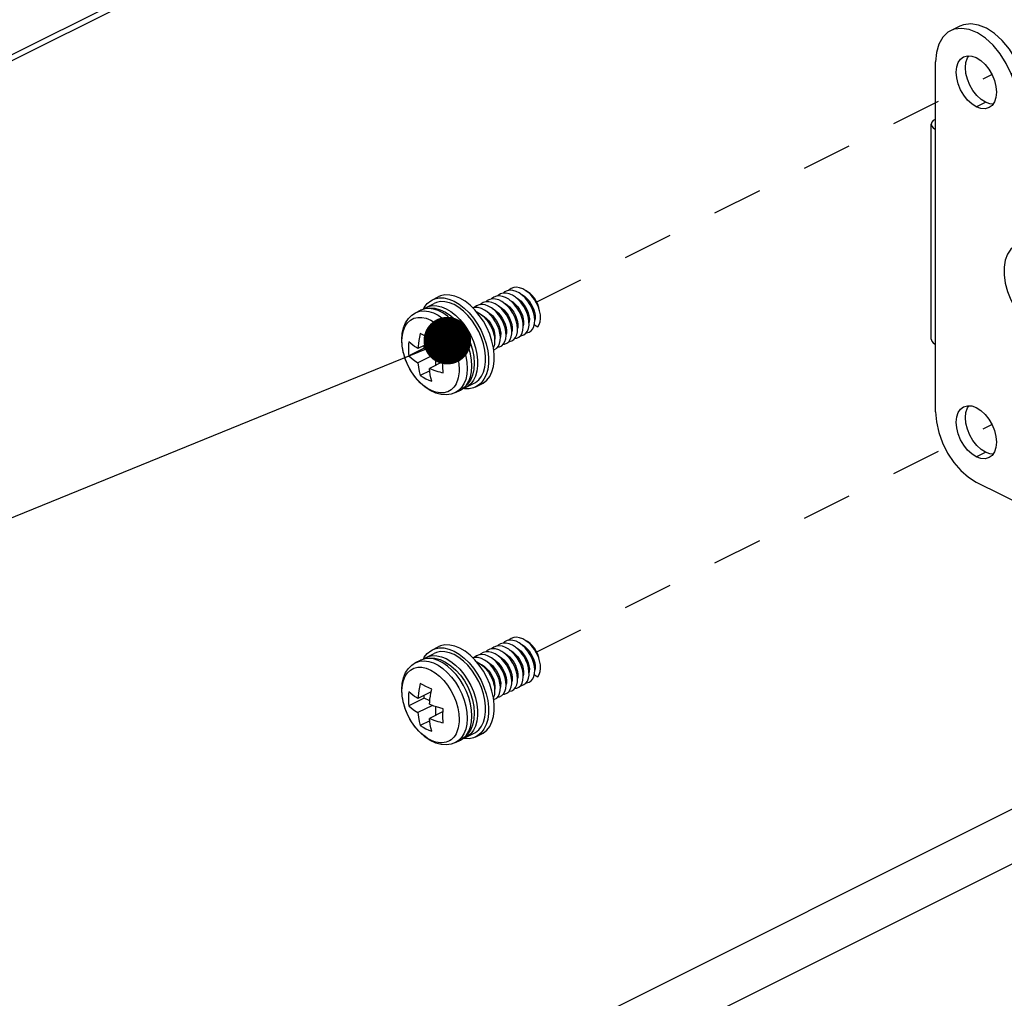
# Paper-space layout '005_EXP_CORICANT_PE_DRAWING_3_2' of a CAD drawing. Header units: millimetres. Extents: x 6 to 413, y 7 to 290.
# Tile 21 of 32: x 259 to 304, y 77 to 122. Entities that reach past the tile are written whole.
import ezdxf
from ezdxf.enums import TextEntityAlignment as Align

# ---------------------------------------------------------------- set-up
doc = ezdxf.new("R2010")
doc.units = ezdxf.units.MM
doc.header["$LTSCALE"] = 23.1
doc.linetypes.add('DASHED', pattern=[0.2, 0.1, -0.1])
doc.layers.get('0').update_dxf_attribs({"linetype": 'CONTINUOUS'})
for name, color, linetype in [('124100018700A_M3X7_2W_436_BL385', 7, 'CONTINUOUS'), ('124100018700A_M3X7_2W_436_BL397', 7, 'CONTINUOUS'), ('CABLE_RJ_LR_BL393', 7, 'CONTINUOUS'), ('FAN_BKT_L_R_123400001941H_BL382', 7, 'CONTINUOUS'), ('FAN_TRAY_L_R_MP_BL383', 7, 'CONTINUOUS')]:
    doc.layers.add(name, color=color, linetype=linetype)
doc.styles.get("Standard").update_dxf_attribs({"font": 'txt', "width": 0.85})
doc.dimstyles.get("Standard").update_dxf_attribs({"dimtxt": 2.2, "dimasz": 2.2, "dimexe": 1, "dimexo": 0.5, "dimtad": 1, "dimzin": 0, "dimdsep": 46, "dimtxsty": 'Standard', "dimblk": '_FILLED', "dimblk1": '_FILLED', "dimblk2": '_FILLED', "dimcen": 0.09, "dimadec": 0, "dimazin": 0, "dimtol": 1, "dimtp": 0.01, "dimtm": 0.01, "dimtfac": 1, "dimtofl": 0, "dimtmove": 0, "dimatfit": 3, "dimldrblk": '_FILLED', "dimfxl": 0, "dimtolj": 1, "dimtzin": 0, "dimarcsym": 0})

# ---------------------------------------------------------------- blocks, each defined once
blk = doc.blocks.new('_FILLED')
at = {"color": 0, "linetype": 'ByBlock'}
blk.add_solid([(0, 0), (-1, 0.182), (-1, -0.182)], dxfattribs=at)
blk = doc.blocks.new('FAN_TRAY_L_R_MP_BL383', base_point=(268.394, 135.435))
at = {"layer": 'FAN_TRAY_L_R_MP_BL383', "color": 3, "linetype": 'Continuous'}
for p, q in [((176.613, 79.804), (327.704, 155.349)), ((176.437, 79.439), (327.528, 154.984))]:
    blk.add_line(p, q, dxfattribs=at)
blk = doc.blocks.new('CABLE_RJ_LR_BL393', base_point=(278.281, 84.902))
at = {"layer": 'CABLE_RJ_LR_BL393', "color": 7, "linetype": 'Continuous'}
for p, q in [((340.96, 103.993), (233.833, 50.429)), ((234.838, 48.416), (341.966, 101.98))]:
    blk.add_line(p, q, dxfattribs=at)
blk = doc.blocks.new('124100018700A_M3X7_2W_436_BL397', base_point=(279.714, 91.332))
at = {"layer": '124100018700A_M3X7_2W_436_BL397', "color": 7, "linetype": 'Continuous'}
for p, q in [((277.924, 93.241), (278.189, 93.374)), ((280.844, 93.276), (280.705, 93.285)), ((280.989, 93.234), (280.844, 93.276)), ((281.159, 93.398), (281.017, 93.418)), ((281.305, 93.344), (281.159, 93.398)), ((281.622, 93.451), (281.475, 93.515)), ((281.936, 93.555), (281.789, 93.63)), ((277.637, 92.888), (278.008, 93.074)), ((279.906, 92.887), (279.79, 92.865)), ((280.046, 92.879), (279.906, 92.887)), ((280.191, 92.837), (280.046, 92.879)), ((280.337, 92.765), (280.191, 92.837)), ((280.359, 93.001), (280.217, 93.021)), ((280.506, 92.949), (280.359, 93.001)), ((280.674, 93.119), (280.529, 93.15)), ((280.821, 93.056), (280.674, 93.119)), ((281.136, 93.161), (280.989, 93.234)), ((277.151, 92.645), (277.371, 92.755)), ((282.914, 92.546), (282.88, 92.724)), ((282.562, 91.892), (282.617, 92.007)), ((282.617, 92.007), (282.65, 92.146)), ((282.636, 92.088), (282.802, 91.989)), ((277.488, 91.615), (277.366, 91.686)), ((282.247, 91.696), (282.317, 91.795)), ((276.525, 91.096), (276.505, 91.397)), ((276.519, 91.346), (276.519, 91.361)), ((277.551, 91.01), (276.835, 90.652)), ((277.869, 91.288), (277.259, 90.983)), ((277.551, 91.01), (277.551, 91.129)), ((277.806, 90.883), (277.551, 91.01)), ((277.86, 91.248), (277.896, 91.421)), ((280.898, 91.01), (280.974, 91.101)), ((280.974, 91.101), (281.029, 91.219)), ((277.923, 90.666), (277.259, 90.334)), ((278.082, 90.215), (278.082, 90.61)), ((278.418, 90.383), (277.789, 90.069)), ((278.413, 90.175), (278.414, 90.284)), ((279.752, 90.181), (279.736, 90.455)), ((279.752, 90.17), (279.752, 90.181)), ((277.801, 89.955), (277.366, 89.737)), ((279.164, 90.023), (279.164, 90.008)), ((279.531, 90.054), (279.513, 89.798)), ((279.532, 90.071), (279.531, 90.054)), ((279.396, 89.181), (279.216, 89.066)), ((279.481, 89.198), (279.853, 89.384)), ((279.936, 89.216), (280.202, 89.349)), ((278.996, 88.956), (279.216, 89.066))]:
    blk.add_line(p, q, dxfattribs=at)
for points in [[(282.391, 93.544), (282.249, 93.657), (282.102, 93.742), (281.956, 93.795), (281.814, 93.816), (281.681, 93.804), (281.56, 93.76), (281.455, 93.683), (281.447, 93.673)], [(277.924, 93.241), (278.032, 93.286), (278.238, 93.329), (278.46, 93.325), (278.692, 93.274), (278.93, 93.177)], [(279.195, 93.31), (278.958, 93.407), (278.726, 93.458), (278.505, 93.462), (278.299, 93.419), (278.189, 93.374)], [(280.202, 89.349), (280.278, 89.392), (280.439, 89.525), (280.573, 89.698), (280.676, 89.909), (280.746, 90.152), (280.782, 90.422), (280.782, 90.713), (280.747, 91.018), (280.677, 91.331), (280.574, 91.645), (280.44, 91.952), (280.279, 92.246), (280.093, 92.521), (279.888, 92.77), (279.666, 92.987), (279.433, 93.169), (279.195, 93.31)], [(280.705, 93.285), (280.575, 93.261), (280.458, 93.204), (280.395, 93.148)], [(281.017, 93.418), (280.883, 93.406), (280.762, 93.36), (280.658, 93.284), (280.651, 93.275)], [(281.194, 93.547), (281.068, 93.513), (280.957, 93.446), (280.922, 93.409)], [(281.502, 93.683), (281.373, 93.66), (281.258, 93.605), (281.19, 93.545)], [(281.475, 93.515), (281.33, 93.547), (281.194, 93.547)], [(282.07, 91.699), (282.111, 91.832), (282.127, 91.985), (282.118, 92.153), (282.084, 92.33), (282.025, 92.511), (281.944, 92.688), (281.842, 92.859), (281.724, 93.014), (281.591, 93.15), (281.45, 93.262), (281.305, 93.344)], [(281.789, 93.63), (281.643, 93.673), (281.502, 93.683)], [(282.317, 91.795), (282.366, 91.919), (282.39, 92.064), (282.389, 92.226), (282.363, 92.402), (282.313, 92.583), (282.238, 92.764), (282.144, 92.936), (282.032, 93.095), (281.904, 93.237), (281.766, 93.358), (281.622, 93.451)], [(281.769, 93.355), (281.789, 93.346), (281.908, 93.27), (282.02, 93.172), (282.124, 93.055), (282.215, 92.925), (282.29, 92.787), (282.348, 92.642), (282.387, 92.496), (282.406, 92.357)], [(282.65, 92.146), (282.657, 92.304), (282.64, 92.475), (282.598, 92.653), (282.532, 92.832), (282.445, 93.008), (282.338, 93.173), (282.215, 93.323), (282.079, 93.452), (281.936, 93.555)], [(282.024, 93.492), (282.055, 93.478), (282.174, 93.402), (282.286, 93.303), (282.39, 93.187), (282.481, 93.056), (282.555, 92.918), (282.614, 92.773), (282.653, 92.628), (282.671, 92.489)], [(282.861, 92.785), (282.84, 92.885), (282.79, 93.033), (282.722, 93.176), (282.639, 93.311), (282.543, 93.432), (282.438, 93.535), (282.327, 93.615), (282.258, 93.65)], [(282.88, 92.724), (282.822, 92.905), (282.741, 93.083), (282.64, 93.253), (282.523, 93.408), (282.391, 93.544)], [(277.371, 92.755), (277.574, 92.831), (277.797, 92.863), (278.036, 92.848), (278.286, 92.783), (278.538, 92.667), (278.783, 92.504), (279.012, 92.301), (279.221, 92.065), (279.406, 91.803), (279.563, 91.521), (279.69, 91.225), (279.784, 90.921), (279.842, 90.615), (279.862, 90.314)], [(278.83, 92.304), (278.622, 92.487), (278.407, 92.635), (278.19, 92.744), (277.974, 92.813), (277.766, 92.84), (277.57, 92.823), (277.39, 92.764), (277.371, 92.755)], [(277.511, 92.807), (277.552, 92.891), (277.685, 93.064), (277.847, 93.197), (277.924, 93.241)], [(277.521, 92.811), (277.566, 92.848), (277.637, 92.888)], [(277.637, 92.888), (277.736, 92.929), (277.924, 92.969), (278.128, 92.965), (278.341, 92.918), (278.559, 92.829)], [(278.93, 93.015), (278.713, 93.104), (278.5, 93.151), (278.297, 93.154), (278.109, 93.115), (278.008, 93.074)], [(278.559, 92.829), (278.776, 92.701), (278.989, 92.535), (279.192, 92.336), (279.38, 92.108), (279.551, 91.857), (279.699, 91.587), (279.822, 91.305), (279.916, 91.017), (279.981, 90.731), (280.013, 90.45), (280.013, 90.183), (279.981, 89.936), (279.917, 89.713), (279.823, 89.52), (279.7, 89.36), (279.552, 89.239), (279.481, 89.198)], [(278.93, 93.177), (279.168, 93.037), (279.4, 92.856), (279.621, 92.639), (279.826, 92.391), (280.012, 92.116), (280.174, 91.821), (280.308, 91.514), (280.411, 91.2), (280.481, 90.887), (280.517, 90.582), (280.517, 90.291), (280.481, 90.021), (280.412, 89.778), (280.309, 89.567), (280.175, 89.393), (280.014, 89.26), (279.936, 89.216)], [(280.071, 91.77), (279.924, 92.04), (279.753, 92.292), (279.565, 92.52), (279.361, 92.719), (279.148, 92.886), (278.93, 93.015)], [(280.217, 93.021), (280.084, 93.007), (279.963, 92.96), (279.858, 92.881), (279.854, 92.877)], [(280.529, 93.15), (280.392, 93.148), (280.267, 93.112), (280.157, 93.045), (280.126, 93.011)], [(281.132, 91.118), (281.215, 91.199), (281.278, 91.309), (281.317, 91.443), (281.332, 91.596), (281.322, 91.763), (281.286, 91.94), (281.227, 92.12), (281.145, 92.297), (281.044, 92.466), (280.925, 92.62), (280.794, 92.754), (280.653, 92.865), (280.506, 92.949)], [(280.699, 92.829), (280.73, 92.815), (280.848, 92.738), (280.96, 92.64), (281.064, 92.524), (281.155, 92.394), (281.23, 92.254), (281.288, 92.11), (281.327, 91.965), (281.345, 91.826)], [(281.455, 91.302), (281.524, 91.401), (281.571, 91.526), (281.595, 91.672), (281.593, 91.836), (281.566, 92.011), (281.515, 92.191), (281.441, 92.371), (281.345, 92.544), (281.231, 92.704), (281.103, 92.846), (280.965, 92.964), (280.821, 93.056)], [(280.972, 92.958), (280.994, 92.949), (281.112, 92.872), (281.225, 92.774), (281.328, 92.658), (281.419, 92.528), (281.495, 92.388), (281.553, 92.243), (281.592, 92.098), (281.61, 91.959)], [(281.691, 91.406), (281.768, 91.496), (281.823, 91.613), (281.855, 91.754), (281.862, 91.913), (281.843, 92.084), (281.8, 92.263), (281.733, 92.445), (281.643, 92.621), (281.536, 92.785), (281.413, 92.932), (281.278, 93.059), (281.136, 93.161)], [(281.229, 93.094), (281.258, 93.081), (281.376, 93.005), (281.49, 92.907), (281.593, 92.791), (281.684, 92.661), (281.76, 92.521), (281.818, 92.376), (281.857, 92.23), (281.875, 92.092)], [(281.494, 93.227), (281.521, 93.215), (281.639, 93.139), (281.753, 93.041), (281.857, 92.924), (281.948, 92.795), (282.025, 92.654), (282.083, 92.508), (282.122, 92.362), (282.141, 92.224)], [(276.505, 91.397), (276.525, 91.684), (276.586, 91.949), (276.684, 92.181), (276.814, 92.376), (276.971, 92.53), (277.151, 92.645)], [(276.519, 91.361), (276.537, 91.604), (276.587, 91.825), (276.668, 92.018), (276.778, 92.178), (276.913, 92.302), (277.071, 92.386), (277.248, 92.428), (277.44, 92.428), (277.641, 92.385), (277.848, 92.301), (278.054, 92.177), (278.255, 92.016), (278.446, 91.823), (278.622, 91.602), (278.779, 91.358), (278.913, 91.098), (279.02, 90.828), (279.099, 90.554), (279.147, 90.284), (279.164, 90.023)], [(277.151, 92.645), (277.172, 92.655), (277.352, 92.713), (277.548, 92.729), (277.756, 92.702), (277.971, 92.633)], [(277.971, 92.633), (278.189, 92.523), (278.403, 92.375), (278.611, 92.192), (278.806, 91.978), (278.986, 91.738), (279.144, 91.477), (279.28, 91.201), (279.388, 90.916), (279.467, 90.628), (279.515, 90.345), (279.532, 90.071)], [(279.95, 92.694), (279.985, 92.679), (280.057, 92.641), (280.129, 92.595), (280.2, 92.543), (280.268, 92.485), (280.335, 92.42), (280.398, 92.351), (280.459, 92.276), (280.515, 92.198), (280.568, 92.116)], [(280.177, 92.56), (280.198, 92.551), (280.316, 92.475), (280.429, 92.377), (280.533, 92.26), (280.623, 92.13), (280.699, 91.991), (280.758, 91.845), (280.797, 91.699), (280.815, 91.561)], [(281.029, 91.219), (281.06, 91.359), (281.066, 91.519), (281.047, 91.691), (281.003, 91.871), (280.935, 92.051), (280.847, 92.225), (280.739, 92.389), (280.615, 92.537), (280.48, 92.664), (280.337, 92.765)], [(280.434, 92.696), (280.464, 92.683), (280.582, 92.607), (280.695, 92.509), (280.799, 92.392), (280.889, 92.262), (280.964, 92.124), (281.023, 91.978), (281.062, 91.832), (281.08, 91.694)], [(282.671, 92.489), (282.67, 92.38), (282.657, 92.297)], [(282.802, 91.989), (282.865, 92.096), (282.906, 92.228), (282.923, 92.38), (282.914, 92.546)], [(279.736, 90.455), (279.688, 90.739), (279.608, 91.027), (279.5, 91.312), (279.364, 91.588), (279.205, 91.849), (279.026, 92.09), (278.83, 92.304)], [(280.568, 92.116), (280.616, 92.031), (280.659, 91.944), (280.697, 91.856), (280.729, 91.766), (280.755, 91.677), (280.776, 91.589), (280.791, 91.502), (280.799, 91.418), (280.802, 91.336), (280.798, 91.258), (280.788, 91.184), (280.772, 91.115), (280.751, 91.051), (280.743, 91.035)], [(281.61, 91.959), (281.608, 91.831), (281.594, 91.763)], [(281.875, 92.092), (281.873, 91.964), (281.861, 91.907)], [(282.141, 92.224), (282.138, 92.096), (282.125, 92.031)], [(282.406, 92.357), (282.403, 92.229), (282.389, 92.162)], [(277.366, 91.686), (277.33, 91.513), (277.303, 91.356), (277.283, 91.216), (277.269, 91.091), (277.259, 90.983)], [(277.896, 91.421), (277.753, 91.482), (277.617, 91.547), (277.488, 91.615)], [(279.853, 89.384), (279.922, 89.423), (280.07, 89.545), (280.193, 89.704), (280.288, 89.897), (280.352, 90.12), (280.384, 90.367), (280.385, 90.634), (280.352, 90.914), (280.288, 91.201), (280.194, 91.489), (280.071, 91.77)], [(280.815, 91.561), (280.812, 91.434), (280.801, 91.376)], [(281.08, 91.694), (281.077, 91.566), (281.066, 91.508)], [(281.345, 91.826), (281.343, 91.699), (281.33, 91.635)], [(281.731, 91.453), (281.822, 91.465), (281.923, 91.513)], [(281.923, 91.513), (282.007, 91.592), (282.07, 91.699)], [(282.002, 91.587), (282.051, 91.589), (282.158, 91.627), (282.247, 91.696)], [(282.263, 91.718), (282.279, 91.717), (282.39, 91.744), (282.486, 91.803), (282.562, 91.892)], [(279.164, 90.008), (279.16, 89.912), (279.153, 89.819), (279.138, 89.722), (279.119, 89.628), (279.092, 89.533), (279.059, 89.444), (279.018, 89.357), (278.971, 89.278), (278.916, 89.204), (278.856, 89.138), (278.789, 89.081), (278.716, 89.033), (278.638, 88.994), (278.556, 88.965), (278.47, 88.946), (278.381, 88.936), (278.287, 88.937), (278.19, 88.948), (278.09, 88.97), (277.989, 89.002), (277.887, 89.043), (277.785, 89.095), (277.685, 89.155), (277.585, 89.224), (277.488, 89.301), (277.392, 89.386), (277.299, 89.479), (277.209, 89.579), (277.122, 89.685), (277.04, 89.798), (276.962, 89.916), (276.889, 90.038), (276.821, 90.164), (276.76, 90.294), (276.705, 90.425), (276.657, 90.558), (276.615, 90.692), (276.581, 90.826), (276.554, 90.959), (276.535, 91.09), (276.523, 91.219), (276.519, 91.346)], [(278.996, 88.956), (278.793, 88.88), (278.57, 88.848), (278.331, 88.863), (278.081, 88.928), (277.829, 89.044), (277.584, 89.207), (277.354, 89.41), (277.146, 89.646), (276.961, 89.908), (276.804, 90.19), (276.677, 90.486), (276.583, 90.79), (276.525, 91.096)], [(276.835, 91.302), (276.828, 91.19), (276.823, 91.08), (276.822, 90.97)], [(277.259, 90.983), (277.184, 91.03), (277.103, 91.085), (277.016, 91.148), (276.927, 91.22), (276.835, 91.302)], [(277.789, 90.718), (277.799, 90.826), (277.813, 90.95), (277.833, 91.091), (277.86, 91.248)], [(280.756, 90.938), (280.802, 90.95), (280.898, 91.01)], [(280.935, 91.055), (281.032, 91.069), (281.132, 91.118)], [(281.205, 91.19), (281.26, 91.192), (281.366, 91.231), (281.455, 91.302)], [(281.468, 91.32), (281.485, 91.319), (281.596, 91.347), (281.691, 91.406)], [(276.822, 90.97), (276.823, 90.862), (276.828, 90.756), (276.835, 90.652)], [(276.835, 90.652), (276.962, 90.542), (277.103, 90.435), (277.259, 90.334)], [(278.426, 90.506), (278.264, 90.552), (278.12, 90.597), (277.993, 90.64), (277.883, 90.681), (277.789, 90.718)], [(277.259, 90.334), (277.282, 90.129), (277.318, 89.93), (277.366, 89.737)], [(278.426, 89.857), (278.419, 89.961), (278.414, 90.067), (278.413, 90.175)], [(278.414, 90.284), (278.419, 90.395), (278.426, 90.506)], [(279.216, 89.066), (279.358, 89.157), (279.494, 89.296), (279.604, 89.472), (279.685, 89.679), (279.735, 89.913), (279.752, 90.17)], [(279.862, 90.314), (279.842, 90.026), (279.781, 89.762), (279.683, 89.53), (279.552, 89.335), (279.396, 89.181)], [(277.366, 89.737), (277.496, 89.662), (277.629, 89.592), (277.763, 89.529), (277.896, 89.472)], [(277.789, 90.069), (277.89, 90.029), (277.987, 89.993), (278.082, 89.96), (278.174, 89.93), (278.262, 89.903), (278.346, 89.878), (278.426, 89.857)], [(277.896, 89.472), (277.856, 89.627), (277.826, 89.778), (277.804, 89.926), (277.789, 90.069)], [(279.513, 89.798), (279.463, 89.564), (279.382, 89.358), (279.272, 89.183), (279.135, 89.045), (278.996, 88.956)], [(279.936, 89.216), (279.828, 89.171), (279.623, 89.128), (279.401, 89.132), (279.34, 89.145)], [(279.481, 89.198), (279.382, 89.157), (279.348, 89.15)]]:
    blk.add_lwpolyline(points, dxfattribs=at)
blk = doc.blocks.new('FAN_BKT_L_R_123400001941H_BL382', base_point=(334.565, 100.603))
at = {"layer": 'FAN_BKT_L_R_123400001941H_BL382', "color": 7, "linetype": 'Continuous'}
for p, q in [((302.294, 122.06), (301.869, 121.848)), ((304.669, 119.859), (305.094, 120.071)), ((307.303, 114.512), (305.094, 120.071)), ((303.06, 118.33), (303.484, 118.542)), ((307.992, 114.804), (307.409, 114.512)), ((307.992, 114.804), (308.417, 114.592)), ((308.328, 114.825), (308.752, 114.613)), ((306.879, 114.3), (307.303, 114.512)), ((307.833, 114.3), (307.409, 114.512)), ((305.924, 108), (306.348, 108.212)), ((307.303, 107.735), (306.348, 108.212)), ((307.992, 108.026), (307.409, 107.735)), ((307.992, 108.026), (308.417, 107.814)), ((308.328, 108.048), (308.752, 107.836)), ((306.879, 107.523), (307.303, 107.735)), ((307.833, 107.523), (307.409, 107.735)), ((306.052, 104.731), (306.377, 104.893)), ((306.476, 104.843), (306.476, 103.926)), ((306.052, 103.714), (306.476, 103.926)), ((306.317, 103.257), (306.742, 103.469)), ((306.742, 103.469), (311.515, 101.082)), ((303.06, 102.157), (303.484, 102.369)), ((311.727, 101.082), (313.318, 101.878)), ((313.318, 101.878), (313.742, 101.666)), ((313.653, 101.899), (314.077, 101.687)), ((311.09, 100.87), (311.515, 101.082)), ((312.151, 100.87), (311.727, 101.082))]:
    blk.add_line(p, q, dxfattribs=at)
at = {"layer": 'FAN_BKT_L_R_123400001941H_BL382', "color": 3, "linetype": 'Continuous'}
for p, q in [((302.473, 120.641), (302.658, 120.692)), ((301.178, 104.235), (301.178, 120.408)), ((306.879, 114.3), (304.669, 119.859)), ((300.98, 107.591), (300.98, 117.529)), ((306.879, 114.3), (306.879, 111.42)), ((308.417, 114.592), (307.833, 114.3)), ((307.833, 114.3), (307.833, 111.42)), ((308.947, 112.626), (308.947, 114.207)), ((306.879, 111.42), (305.924, 111.897)), ((307.833, 111.42), (308.417, 111.711)), ((306.879, 107.523), (305.924, 108)), ((306.879, 107.523), (306.879, 104.642)), ((308.417, 107.814), (307.833, 107.523)), ((307.833, 107.523), (307.833, 104.642)), ((308.947, 105.849), (308.947, 107.43)), ((306.052, 104.731), (306.052, 103.714)), ((306.879, 104.642), (306.317, 104.923)), ((307.833, 104.642), (308.417, 104.934)), ((302.473, 104.468), (302.658, 104.519)), ((306.317, 103.257), (311.09, 100.87)), ((312.151, 100.87), (313.742, 101.666)), ((314.272, 101.281), (314.272, 98.683)), ((303.06, 100.988), (311.09, 96.973)), ((311.09, 100.87), (311.09, 96.973)), ((312.151, 100.87), (312.151, 96.973)), ((312.151, 96.973), (313.742, 97.768))]:
    blk.add_line(p, q, dxfattribs=at)
for points in [[(304.669, 119.859), (304.443, 120.339), (304.163, 120.785), (303.838, 121.178), (303.483, 121.503), (303.11, 121.747), (302.736, 121.9), (302.375, 121.957), (302.04, 121.915), (301.869, 121.848)], [(301.869, 121.848), (301.747, 121.776), (301.505, 121.544), (301.326, 121.231), (301.215, 120.847), (301.178, 120.408)], [(303.06, 118.33), (302.854, 118.462), (302.658, 118.644), (302.482, 118.867), (302.335, 119.121), (302.224, 119.392), (302.155, 119.666), (302.132, 119.931), (302.155, 120.172), (302.224, 120.378), (302.335, 120.538), (302.473, 120.641)], [(302.658, 120.692), (302.854, 120.678), (303.06, 120.603)], [(303.06, 120.603), (303.267, 120.472), (303.463, 120.29), (303.639, 120.066), (303.786, 119.813), (303.896, 119.542), (303.965, 119.267), (303.988, 119.003), (303.965, 118.761), (303.896, 118.556)], [(303.647, 118.293), (303.463, 118.241), (303.267, 118.255), (303.06, 118.33)], [(303.896, 118.556), (303.786, 118.395), (303.647, 118.293)], [(301.178, 117.768), (301.07, 117.698), (301.003, 117.616), (300.98, 117.529)], [(300.98, 117.529), (301.003, 117.442), (301.07, 117.36), (301.178, 117.29)], [(307.833, 114.3), (307.693, 114.246), (307.531, 114.213), (307.356, 114.201), (307.181, 114.213), (307.018, 114.246), (306.879, 114.3)], [(308.752, 114.613), (308.682, 114.637), (308.554, 114.638), (308.417, 114.592)], [(308.947, 114.207), (308.929, 114.366), (308.876, 114.497), (308.792, 114.589), (308.752, 114.613)], [(308.417, 111.711), (308.554, 111.802), (308.682, 111.931), (308.792, 112.089), (308.876, 112.266), (308.929, 112.449), (308.947, 112.626)], [(304.918, 111.961), (304.852, 111.924), (304.654, 111.758), (304.5, 111.529), (304.394, 111.247), (304.34, 110.92), (304.34, 110.561), (304.394, 110.18), (304.5, 109.792), (304.654, 109.409), (304.852, 109.044), (305.086, 108.711), (305.349, 108.419), (305.632, 108.179), (305.924, 108)], [(305.349, 112.053), (305.086, 112.024), (304.918, 111.961)], [(305.924, 111.897), (305.632, 112.01), (305.349, 112.053)], [(307.833, 111.42), (307.693, 111.366), (307.531, 111.332), (307.356, 111.321), (307.181, 111.332), (307.018, 111.366), (306.879, 111.42)], [(308.752, 107.835), (308.682, 107.86), (308.554, 107.861), (308.417, 107.814)], [(308.947, 107.43), (308.929, 107.589), (308.876, 107.719), (308.792, 107.812), (308.752, 107.835)], [(300.98, 107.591), (301.003, 107.504), (301.07, 107.423), (301.178, 107.353)], [(307.833, 107.523), (307.693, 107.469), (307.531, 107.435), (307.356, 107.424), (307.181, 107.435), (307.018, 107.469), (306.879, 107.523)], [(308.417, 104.934), (308.554, 105.025), (308.682, 105.154), (308.792, 105.312), (308.876, 105.488), (308.929, 105.671), (308.947, 105.849)], [(306.052, 104.731), (306.065, 104.825), (306.103, 104.896), (306.15, 104.934)], [(306.15, 104.934), (306.161, 104.939), (306.235, 104.948), (306.317, 104.923)], [(301.178, 104.235), (301.214, 103.767), (301.321, 103.281), (301.495, 102.795), (301.729, 102.329), (302.014, 101.9), (302.34, 101.524), (302.693, 101.216), (303.06, 100.988)], [(303.06, 102.157), (302.854, 102.289), (302.658, 102.471), (302.482, 102.694), (302.335, 102.948), (302.224, 103.219), (302.155, 103.493), (302.132, 103.758), (302.155, 103.999), (302.224, 104.205), (302.335, 104.365), (302.473, 104.468)], [(302.658, 104.519), (302.854, 104.505), (303.06, 104.43)], [(303.06, 104.43), (303.267, 104.299), (303.463, 104.117), (303.639, 103.893), (303.786, 103.64), (303.896, 103.369), (303.965, 103.094), (303.988, 102.83), (303.965, 102.588), (303.896, 102.383)], [(307.833, 104.642), (307.693, 104.589), (307.531, 104.555), (307.356, 104.543), (307.181, 104.555), (307.018, 104.589), (306.879, 104.642)], [(306.317, 103.257), (306.235, 103.313), (306.161, 103.397), (306.103, 103.498), (306.065, 103.607), (306.052, 103.714)], [(303.896, 102.383), (303.786, 102.222), (303.647, 102.12)], [(303.647, 102.12), (303.463, 102.068), (303.267, 102.082), (303.06, 102.157)], [(314.077, 101.687), (314.007, 101.711), (313.879, 101.712), (313.742, 101.666)], [(314.272, 101.281), (314.254, 101.44), (314.201, 101.57), (314.117, 101.663), (314.077, 101.687)], [(311.09, 100.87), (311.246, 100.81), (311.427, 100.773), (311.621, 100.76), (311.815, 100.773), (311.996, 100.81), (312.151, 100.87)], [(313.742, 97.768), (313.879, 97.859), (314.007, 97.988), (314.117, 98.146), (314.201, 98.323), (314.254, 98.506), (314.272, 98.683)], [(311.09, 96.973), (311.246, 96.913), (311.427, 96.876), (311.621, 96.863), (311.815, 96.876), (311.996, 96.913), (312.151, 96.973)]]:
    blk.add_lwpolyline(points, dxfattribs=at)
at = {"layer": 'FAN_BKT_L_R_123400001941H_BL382', "color": 7, "linetype": 'Continuous'}
for points in [[(305.094, 120.071), (304.868, 120.551), (304.587, 120.997), (304.262, 121.39), (303.907, 121.715), (303.535, 121.959), (303.16, 122.112), (302.799, 122.169), (302.465, 122.127), (302.294, 122.06)], [(303.484, 118.542), (303.278, 118.674), (303.082, 118.856), (302.906, 119.08), (302.759, 119.333), (302.648, 119.604), (302.58, 119.878), (302.556, 120.143), (302.58, 120.384), (302.648, 120.59), (302.716, 120.688)], [(303.829, 118.458), (303.691, 118.468), (303.484, 118.542)], [(307.992, 114.804), (308.13, 114.85), (308.257, 114.849), (308.328, 114.825)], [(307.409, 114.512), (307.393, 114.506), (307.375, 114.502), (307.356, 114.501), (307.336, 114.502), (307.318, 114.506), (307.303, 114.512)], [(305.151, 112.031), (305.079, 111.97), (304.924, 111.741), (304.818, 111.459), (304.764, 111.132), (304.764, 110.773), (304.818, 110.392), (304.924, 110.004), (305.079, 109.621), (305.276, 109.256), (305.511, 108.923), (305.774, 108.631), (306.056, 108.391), (306.348, 108.212)], [(307.992, 108.026), (308.13, 108.073), (308.257, 108.072), (308.328, 108.048)], [(307.409, 107.735), (307.393, 107.729), (307.375, 107.725), (307.356, 107.724), (307.336, 107.725), (307.318, 107.729), (307.303, 107.735)], [(303.484, 102.369), (303.278, 102.501), (303.082, 102.683), (302.906, 102.907), (302.759, 103.16), (302.648, 103.431), (302.58, 103.705), (302.556, 103.97), (302.58, 104.211), (302.648, 104.417), (302.716, 104.515)], [(306.476, 103.926), (306.489, 103.819), (306.527, 103.71), (306.586, 103.609), (306.66, 103.526), (306.742, 103.469)], [(303.829, 102.285), (303.691, 102.295), (303.484, 102.369)], [(313.318, 101.878), (313.455, 101.924), (313.583, 101.923), (313.653, 101.899)], [(311.515, 101.082), (311.546, 101.07), (311.582, 101.063), (311.621, 101.06), (311.659, 101.063), (311.696, 101.07), (311.727, 101.082)]]:
    blk.add_lwpolyline(points, dxfattribs=at)
at = {"layer": 'FAN_BKT_L_R_123400001941H_BL382', "color": 2, "linetype": 'Continuous', "width": 0.85}
blk.add_text('123400001941H', height=2.2, dxfattribs=at).set_placement((343.84, 79.036))
at = {"layer": 'FAN_BKT_L_R_123400001941H_BL382', "color": 2, "linetype": 'Continuous'}
blk.add_leader([(313.356, 99.06), (337.84, 80.136), (343.84, 80.136)], dimstyle='Standard', override={"dimtad": 0, "dimldrblk": 'DOT'}, dxfattribs=at)
blk = doc.blocks.new('124100018700A_M3X7_2W_436_BL385', base_point=(255.419, 104.058))
at = {"layer": '124100018700A_M3X7_2W_436_BL385', "color": 7, "linetype": 'Continuous'}
for p, q in [((281.622, 109.624), (281.475, 109.688)), ((281.936, 109.728), (281.789, 109.803)), ((277.637, 109.061), (278.008, 109.247)), ((277.924, 109.414), (278.189, 109.547)), ((280.674, 109.293), (280.529, 109.323)), ((280.821, 109.229), (280.674, 109.293)), ((280.844, 109.449), (280.705, 109.458)), ((280.989, 109.407), (280.844, 109.449)), ((281.136, 109.334), (280.989, 109.407)), ((281.159, 109.571), (281.017, 109.591)), ((281.305, 109.517), (281.159, 109.571)), ((277.151, 108.818), (277.371, 108.928)), ((279.906, 109.06), (279.79, 109.038)), ((280.046, 109.052), (279.906, 109.06)), ((280.191, 109.01), (280.046, 109.052)), ((280.337, 108.938), (280.191, 109.01)), ((280.359, 109.174), (280.217, 109.194)), ((280.506, 109.122), (280.359, 109.174)), ((282.914, 108.719), (282.88, 108.897)), ((282.617, 108.18), (282.65, 108.319)), ((277.488, 107.788), (277.366, 107.859)), ((282.247, 107.869), (282.317, 107.968)), ((282.562, 108.065), (282.617, 108.18)), ((282.636, 108.262), (282.802, 108.162)), ((276.525, 107.269), (276.505, 107.57)), ((276.519, 107.519), (276.519, 107.534)), ((277.869, 107.461), (277.259, 107.156)), ((277.86, 107.421), (277.896, 107.594)), ((280.974, 107.274), (281.029, 107.392)), ((277.551, 107.183), (276.835, 106.825)), ((277.551, 107.183), (277.551, 107.302)), ((277.806, 107.056), (277.551, 107.183)), ((280.898, 107.183), (280.974, 107.274)), ((277.923, 106.839), (277.259, 106.507)), ((278.418, 106.556), (277.789, 106.242)), ((278.082, 106.388), (278.082, 106.783)), ((279.752, 106.354), (279.736, 106.628)), ((277.801, 106.128), (277.366, 105.91)), ((278.413, 106.348), (278.414, 106.457)), ((279.164, 106.196), (279.164, 106.181)), ((279.531, 106.227), (279.513, 105.971)), ((279.532, 106.244), (279.531, 106.227)), ((279.752, 106.343), (279.752, 106.354)), ((278.996, 105.129), (279.216, 105.239)), ((279.396, 105.354), (279.216, 105.239)), ((279.481, 105.371), (279.853, 105.557)), ((279.936, 105.389), (280.202, 105.522))]:
    blk.add_line(p, q, dxfattribs=at)
for points in [[(281.194, 109.72), (281.068, 109.686), (280.957, 109.619), (280.922, 109.582)], [(281.502, 109.856), (281.373, 109.833), (281.258, 109.778), (281.19, 109.718)], [(281.475, 109.688), (281.33, 109.72), (281.194, 109.72)], [(282.391, 109.717), (282.249, 109.83), (282.102, 109.915), (281.956, 109.968), (281.814, 109.989), (281.681, 109.977), (281.56, 109.933), (281.455, 109.856), (281.447, 109.846)], [(281.789, 109.803), (281.643, 109.846), (281.502, 109.856)], [(282.65, 108.319), (282.657, 108.477), (282.64, 108.648), (282.598, 108.826), (282.532, 109.005), (282.445, 109.181), (282.338, 109.346), (282.215, 109.496), (282.079, 109.625), (281.936, 109.728)], [(282.024, 109.665), (282.055, 109.651), (282.174, 109.575), (282.286, 109.476), (282.39, 109.36), (282.481, 109.229), (282.555, 109.091), (282.614, 108.946), (282.653, 108.801), (282.671, 108.662)], [(282.861, 108.958), (282.84, 109.058), (282.79, 109.206), (282.722, 109.349), (282.639, 109.484), (282.543, 109.605), (282.438, 109.708), (282.327, 109.788), (282.258, 109.823)], [(282.88, 108.897), (282.822, 109.078), (282.741, 109.256), (282.64, 109.426), (282.523, 109.581), (282.391, 109.717)], [(277.511, 108.98), (277.552, 109.064), (277.685, 109.238), (277.847, 109.37), (277.924, 109.414)], [(277.924, 109.414), (278.032, 109.459), (278.238, 109.502), (278.46, 109.498), (278.692, 109.447), (278.93, 109.35)], [(278.93, 109.188), (278.713, 109.277), (278.5, 109.324), (278.297, 109.327), (278.109, 109.288), (278.008, 109.247)], [(279.195, 109.483), (278.958, 109.58), (278.726, 109.631), (278.505, 109.635), (278.299, 109.593), (278.189, 109.547)], [(278.93, 109.35), (279.168, 109.21), (279.4, 109.029), (279.621, 108.812), (279.826, 108.564), (280.012, 108.289), (280.174, 107.994), (280.308, 107.687), (280.411, 107.373), (280.481, 107.06), (280.517, 106.755), (280.517, 106.464), (280.481, 106.194), (280.412, 105.951), (280.309, 105.74), (280.175, 105.566), (280.014, 105.433), (279.936, 105.389)], [(280.202, 105.522), (280.278, 105.565), (280.439, 105.698), (280.573, 105.871), (280.676, 106.082), (280.746, 106.325), (280.782, 106.595), (280.782, 106.886), (280.747, 107.191), (280.677, 107.504), (280.574, 107.818), (280.44, 108.125), (280.279, 108.419), (280.093, 108.694), (279.888, 108.943), (279.666, 109.16), (279.433, 109.342), (279.195, 109.483)], [(280.529, 109.323), (280.392, 109.321), (280.267, 109.285), (280.157, 109.218), (280.126, 109.184)], [(280.705, 109.458), (280.575, 109.434), (280.458, 109.377), (280.395, 109.321)], [(281.017, 109.591), (280.883, 109.579), (280.762, 109.533), (280.658, 109.457), (280.651, 109.448)], [(281.455, 107.475), (281.524, 107.574), (281.571, 107.699), (281.595, 107.845), (281.593, 108.009), (281.566, 108.184), (281.515, 108.364), (281.441, 108.544), (281.345, 108.717), (281.231, 108.877), (281.103, 109.019), (280.965, 109.137), (280.821, 109.229)], [(281.691, 107.579), (281.768, 107.669), (281.823, 107.786), (281.855, 107.927), (281.862, 108.086), (281.843, 108.257), (281.8, 108.436), (281.733, 108.618), (281.643, 108.794), (281.536, 108.958), (281.413, 109.105), (281.278, 109.232), (281.136, 109.334)], [(281.229, 109.267), (281.258, 109.254), (281.376, 109.179), (281.49, 109.08), (281.593, 108.964), (281.684, 108.834), (281.76, 108.694), (281.818, 108.549), (281.857, 108.403), (281.875, 108.265)], [(282.07, 107.872), (282.111, 108.005), (282.127, 108.158), (282.118, 108.326), (282.084, 108.503), (282.025, 108.684), (281.944, 108.861), (281.842, 109.032), (281.724, 109.187), (281.591, 109.323), (281.45, 109.435), (281.305, 109.517)], [(281.494, 109.4), (281.521, 109.388), (281.639, 109.313), (281.753, 109.214), (281.857, 109.097), (281.948, 108.968), (282.025, 108.827), (282.083, 108.681), (282.122, 108.535), (282.141, 108.397)], [(282.317, 107.968), (282.366, 108.092), (282.39, 108.237), (282.389, 108.399), (282.363, 108.575), (282.313, 108.756), (282.238, 108.937), (282.144, 109.109), (282.032, 109.268), (281.904, 109.41), (281.766, 109.531), (281.622, 109.624)], [(281.769, 109.528), (281.789, 109.519), (281.908, 109.443), (282.02, 109.345), (282.124, 109.228), (282.215, 109.098), (282.29, 108.96), (282.348, 108.815), (282.387, 108.669), (282.406, 108.53)], [(276.505, 107.57), (276.525, 107.857), (276.586, 108.122), (276.684, 108.354), (276.814, 108.549), (276.971, 108.703), (277.151, 108.818)], [(277.151, 108.818), (277.172, 108.828), (277.352, 108.886), (277.548, 108.902), (277.756, 108.875), (277.971, 108.806)], [(277.371, 108.928), (277.574, 109.004), (277.797, 109.036), (278.036, 109.021), (278.286, 108.956), (278.538, 108.84), (278.783, 108.677), (279.012, 108.474), (279.221, 108.238), (279.406, 107.976), (279.563, 107.694), (279.69, 107.398), (279.784, 107.094), (279.842, 106.788), (279.862, 106.487)], [(278.83, 108.477), (278.622, 108.66), (278.407, 108.808), (278.19, 108.917), (277.974, 108.986), (277.766, 109.013), (277.57, 108.996), (277.39, 108.937), (277.371, 108.928)], [(277.521, 108.984), (277.566, 109.021), (277.637, 109.061)], [(277.637, 109.061), (277.736, 109.102), (277.924, 109.142), (278.128, 109.138), (278.341, 109.091), (278.559, 109.002)], [(277.971, 108.806), (278.189, 108.696), (278.403, 108.548), (278.611, 108.365), (278.806, 108.151), (278.986, 107.911), (279.144, 107.65), (279.28, 107.374), (279.388, 107.089), (279.467, 106.801), (279.515, 106.518), (279.532, 106.244)], [(278.559, 109.002), (278.776, 108.874), (278.989, 108.708), (279.192, 108.509), (279.38, 108.281), (279.551, 108.03), (279.699, 107.76), (279.822, 107.478), (279.916, 107.19), (279.981, 106.904), (280.013, 106.623), (280.013, 106.357), (279.981, 106.109), (279.917, 105.886), (279.823, 105.693), (279.7, 105.533), (279.552, 105.412), (279.481, 105.371)], [(280.071, 107.943), (279.924, 108.213), (279.753, 108.465), (279.565, 108.693), (279.361, 108.892), (279.148, 109.059), (278.93, 109.188)], [(280.217, 109.194), (280.084, 109.18), (279.963, 109.133), (279.858, 109.054), (279.854, 109.05)], [(279.95, 108.867), (279.985, 108.852), (280.057, 108.814), (280.129, 108.769), (280.2, 108.716), (280.268, 108.658), (280.335, 108.594), (280.398, 108.524), (280.459, 108.449), (280.515, 108.371), (280.568, 108.289)], [(281.029, 107.392), (281.06, 107.532), (281.066, 107.692), (281.047, 107.864), (281.003, 108.044), (280.935, 108.224), (280.847, 108.398), (280.739, 108.562), (280.615, 108.71), (280.48, 108.837), (280.337, 108.938)], [(280.434, 108.869), (280.464, 108.856), (280.582, 108.78), (280.695, 108.682), (280.799, 108.565), (280.889, 108.435), (280.964, 108.297), (281.023, 108.151), (281.062, 108.006), (281.08, 107.867)], [(281.132, 107.291), (281.215, 107.372), (281.278, 107.482), (281.317, 107.616), (281.332, 107.769), (281.322, 107.936), (281.286, 108.113), (281.227, 108.293), (281.145, 108.47), (281.044, 108.639), (280.925, 108.793), (280.794, 108.927), (280.653, 109.038), (280.506, 109.122)], [(280.699, 109.002), (280.73, 108.988), (280.848, 108.911), (280.96, 108.813), (281.064, 108.697), (281.155, 108.567), (281.23, 108.427), (281.288, 108.283), (281.327, 108.138), (281.345, 107.999)], [(280.972, 109.131), (280.994, 109.122), (281.112, 109.045), (281.225, 108.947), (281.328, 108.831), (281.419, 108.701), (281.495, 108.561), (281.553, 108.416), (281.592, 108.271), (281.61, 108.132)], [(276.519, 107.534), (276.537, 107.777), (276.587, 107.998), (276.668, 108.191), (276.778, 108.351), (276.913, 108.475), (277.071, 108.559), (277.248, 108.601), (277.44, 108.601), (277.641, 108.558), (277.848, 108.474), (278.054, 108.35), (278.255, 108.189), (278.446, 107.996), (278.622, 107.775), (278.779, 107.531), (278.913, 107.271), (279.02, 107.001), (279.099, 106.727), (279.147, 106.457), (279.164, 106.196)], [(279.736, 106.628), (279.688, 106.912), (279.608, 107.2), (279.5, 107.485), (279.364, 107.761), (279.205, 108.022), (279.026, 108.263), (278.83, 108.477)], [(280.177, 108.733), (280.198, 108.724), (280.316, 108.648), (280.429, 108.55), (280.533, 108.433), (280.623, 108.303), (280.699, 108.164), (280.758, 108.018), (280.797, 107.872), (280.815, 107.734)], [(282.141, 108.397), (282.138, 108.269), (282.125, 108.204)], [(282.406, 108.53), (282.403, 108.402), (282.389, 108.335)], [(282.671, 108.662), (282.67, 108.553), (282.657, 108.47)], [(282.802, 108.162), (282.865, 108.269), (282.906, 108.401), (282.923, 108.553), (282.914, 108.719)], [(277.366, 107.859), (277.33, 107.686), (277.303, 107.529), (277.283, 107.389), (277.269, 107.264), (277.259, 107.156)], [(279.853, 105.557), (279.922, 105.596), (280.07, 105.718), (280.193, 105.877), (280.288, 106.07), (280.352, 106.293), (280.384, 106.54), (280.385, 106.807), (280.352, 107.087), (280.288, 107.374), (280.194, 107.662), (280.071, 107.943)], [(280.568, 108.289), (280.616, 108.204), (280.659, 108.117), (280.697, 108.029), (280.729, 107.939), (280.755, 107.85), (280.776, 107.762), (280.791, 107.675), (280.799, 107.591), (280.802, 107.509), (280.798, 107.431), (280.788, 107.357), (280.772, 107.288), (280.751, 107.224), (280.743, 107.208)], [(281.08, 107.867), (281.077, 107.739), (281.066, 107.681)], [(281.345, 107.999), (281.343, 107.872), (281.33, 107.808)], [(281.61, 108.132), (281.608, 108.005), (281.594, 107.936)], [(281.875, 108.265), (281.873, 108.137), (281.861, 108.08)], [(281.923, 107.686), (282.007, 107.765), (282.07, 107.872)], [(282.002, 107.76), (282.051, 107.762), (282.158, 107.8), (282.247, 107.869)], [(282.263, 107.891), (282.279, 107.89), (282.39, 107.917), (282.486, 107.976), (282.562, 108.065)], [(279.164, 106.181), (279.16, 106.085), (279.153, 105.992), (279.138, 105.895), (279.119, 105.801), (279.092, 105.706), (279.059, 105.617), (279.018, 105.53), (278.971, 105.451), (278.916, 105.377), (278.856, 105.311), (278.789, 105.254), (278.716, 105.206), (278.638, 105.167), (278.556, 105.138), (278.47, 105.119), (278.381, 105.109), (278.287, 105.11), (278.19, 105.121), (278.09, 105.143), (277.989, 105.175), (277.887, 105.216), (277.785, 105.268), (277.685, 105.328), (277.585, 105.397), (277.488, 105.474), (277.392, 105.559), (277.299, 105.652), (277.209, 105.752), (277.122, 105.858), (277.04, 105.971), (276.962, 106.089), (276.889, 106.211), (276.821, 106.337), (276.76, 106.467), (276.705, 106.598), (276.657, 106.731), (276.615, 106.865), (276.581, 106.999), (276.554, 107.132), (276.535, 107.263), (276.523, 107.393), (276.519, 107.519)], [(276.835, 107.475), (276.828, 107.363), (276.823, 107.253), (276.822, 107.143)], [(277.259, 107.156), (277.184, 107.203), (277.103, 107.258), (277.016, 107.321), (276.927, 107.393), (276.835, 107.475)], [(277.896, 107.594), (277.753, 107.655), (277.617, 107.72), (277.488, 107.788)], [(277.789, 106.891), (277.799, 106.999), (277.813, 107.123), (277.833, 107.264), (277.86, 107.421)], [(280.815, 107.734), (280.812, 107.607), (280.801, 107.549)], [(281.205, 107.363), (281.26, 107.365), (281.366, 107.404), (281.455, 107.475)], [(281.468, 107.493), (281.485, 107.492), (281.596, 107.52), (281.691, 107.579)], [(281.731, 107.626), (281.822, 107.638), (281.923, 107.686)], [(278.996, 105.129), (278.793, 105.053), (278.57, 105.021), (278.331, 105.036), (278.081, 105.101), (277.829, 105.217), (277.584, 105.38), (277.354, 105.583), (277.146, 105.819), (276.961, 106.081), (276.804, 106.363), (276.677, 106.659), (276.583, 106.963), (276.525, 107.269)], [(276.822, 107.143), (276.823, 107.035), (276.828, 106.929), (276.835, 106.825)], [(280.756, 107.111), (280.802, 107.123), (280.898, 107.183)], [(280.935, 107.228), (281.032, 107.242), (281.132, 107.291)], [(276.835, 106.825), (276.962, 106.715), (277.103, 106.608), (277.259, 106.507)], [(277.259, 106.507), (277.282, 106.302), (277.318, 106.103), (277.366, 105.91)], [(278.426, 106.679), (278.264, 106.725), (278.12, 106.77), (277.993, 106.813), (277.883, 106.854), (277.789, 106.891)], [(278.414, 106.457), (278.419, 106.568), (278.426, 106.679)], [(279.862, 106.487), (279.842, 106.199), (279.781, 105.935), (279.683, 105.703), (279.552, 105.508), (279.396, 105.354)], [(277.789, 106.242), (277.89, 106.202), (277.987, 106.166), (278.082, 106.133), (278.174, 106.103), (278.262, 106.076), (278.346, 106.052), (278.426, 106.03)], [(277.896, 105.645), (277.856, 105.8), (277.826, 105.951), (277.804, 106.099), (277.789, 106.242)], [(278.426, 106.03), (278.419, 106.134), (278.414, 106.24), (278.413, 106.348)], [(279.216, 105.239), (279.358, 105.33), (279.494, 105.469), (279.604, 105.645), (279.685, 105.852), (279.735, 106.086), (279.752, 106.343)], [(277.366, 105.91), (277.496, 105.835), (277.629, 105.765), (277.763, 105.702), (277.896, 105.645)], [(279.513, 105.971), (279.463, 105.737), (279.382, 105.531), (279.272, 105.356), (279.135, 105.218), (278.996, 105.129)], [(279.936, 105.389), (279.828, 105.344), (279.623, 105.301), (279.401, 105.305), (279.34, 105.318)], [(279.481, 105.371), (279.382, 105.33), (279.348, 105.323)]]:
    blk.add_lwpolyline(points, dxfattribs=at)
at = {"layer": '124100018700A_M3X7_2W_436_BL385', "color": 2, "linetype": 'Continuous', "width": 0.85}
blk.add_text('124100018700A', height=2.2, dxfattribs=at).set_placement((252.225, 98.127), align=Align.RIGHT)
at = {"layer": '124100018700A_M3X7_2W_436_BL385', "color": 2, "linetype": 'Continuous'}
blk.add_leader([(278.614, 107.525), (258.225, 99.227), (252.225, 99.227)], dimstyle='Standard', override={"dimtad": 0, "dimldrblk": 'DOT'}, dxfattribs=at)

psp = doc.layouts.new('005_EXP_CORICANT_PE_DRAWING_3_2')

# ---------------------------------------------------------------- linework, layer by layer
at = {"color": 4, "linetype": 'DASHED'}
for p, q in [((282.718, 109.296), (303.778, 119.826)), ((282.718, 93.123), (303.778, 103.653))]:
    psp.add_line(p, q, dxfattribs=at)

# ---------------------------------------------------------------- block references
at = {"layer": '124100018700A_M3X7_2W_436_BL385'}
psp.add_blockref('124100018700A_M3X7_2W_436_BL385', (255.419, 104.058), dxfattribs=at)
at = {"layer": '124100018700A_M3X7_2W_436_BL397'}
psp.add_blockref('124100018700A_M3X7_2W_436_BL397', (279.714, 91.332), dxfattribs=at)
at = {"layer": 'CABLE_RJ_LR_BL393'}
psp.add_blockref('CABLE_RJ_LR_BL393', (278.281, 84.902), dxfattribs=at)
at = {"layer": 'FAN_BKT_L_R_123400001941H_BL382'}
psp.add_blockref('FAN_BKT_L_R_123400001941H_BL382', (334.565, 100.603), dxfattribs=at)
at = {"layer": 'FAN_TRAY_L_R_MP_BL383'}
psp.add_blockref('FAN_TRAY_L_R_MP_BL383', (268.394, 135.435), dxfattribs=at)

doc.saveas('drawing.dxf')
